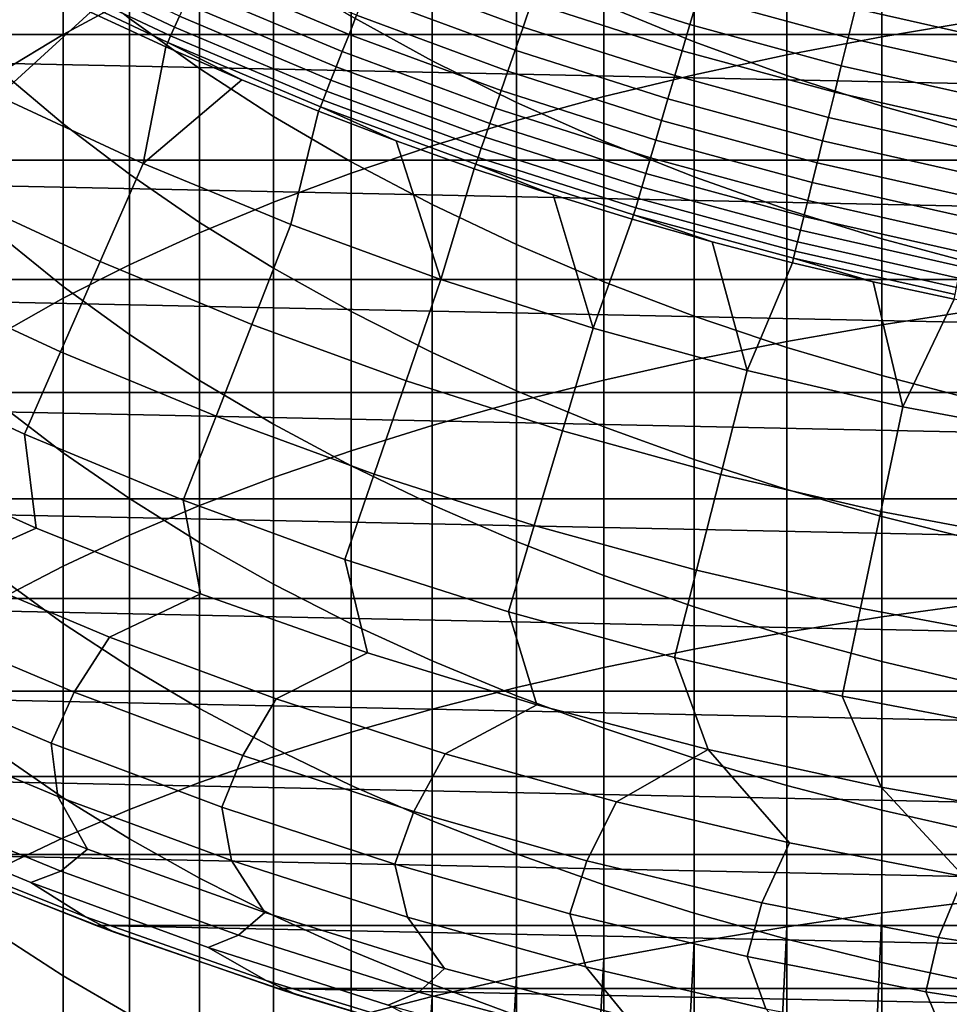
# Model space of a CAD drawing. Header units: metres. Extents: x -29 to 117, y -464 to 29.
# Tile 52 of 256: x -10.55 to -4.7, y -27.58 to -21.38. Entities that reach past the tile are written whole.
import ezdxf

# ---------------------------------------------------------------- set-up
doc = ezdxf.new("R2010")
doc.units = ezdxf.units.M
doc.layers.add('solid_24_501_056_XXX', color=7, linetype='CONTINUOUS')

msp = doc.modelspace()

# ---------------------------------------------------------------- linework, layer by layer
at = {"layer": 'solid_24_501_056_XXX'}
for points in [[(-17.164658, -13.761341, 147.257355), (-17.164658, -13.761341, 129.791641), (-3.335342, -21.745701, 129.791641), (-3.335342, -21.745701, 147.257355)], [(-17.159746, -13.764176, 129.621338), (-3.335342, -21.745701, 129.791641), (-17.164658, -13.761341, 129.791641)], [(-17.161751, -13.76302, 147.34346), (-17.164658, -13.761341, 147.257355), (-3.335342, -21.745701, 147.257355), (-3.338247, -21.744022, 147.34343)], [(-3.353562, -21.735182, 147.471283), (-17.15279, -13.768193, 147.429932), (-17.161751, -13.76302, 147.34346), (-3.347201, -21.738853, 147.429871)], [(-3.338247, -21.744022, 147.34343), (-3.347201, -21.738853, 147.429871), (-17.161751, -13.76302, 147.34346)], [(-17.144802, -13.772804, 129.450684), (-3.340253, -21.742865, 129.621338), (-3.335342, -21.745701, 129.791641), (-17.159746, -13.764176, 129.621338)], [(-3.362109, -21.730246, 147.516571), (-17.146439, -13.77186, 147.471283), (-17.15279, -13.768193, 147.429932), (-3.353562, -21.735182, 147.471283)], [(-3.383557, -21.717863, 147.60437), (-17.137867, -13.776809, 147.516678), (-17.146439, -13.77186, 147.471283), (-3.362109, -21.730246, 147.516571)], [(-17.139305, -13.775978, 129.406357), (-3.355197, -21.734238, 129.450684), (-3.340253, -21.742865, 129.621338), (-17.144802, -13.772804, 129.450684)], [(-17.11982, -13.787229, 129.279663), (-3.360694, -21.731064, 129.406357), (-3.355197, -21.734238, 129.450684), (-17.139305, -13.775978, 129.406357)], [(-3.408528, -21.703447, 147.684433), (-17.1164, -13.789203, 147.604523), (-17.137867, -13.776809, 147.516678), (-3.383557, -21.717863, 147.60437)], [(-17.084394, -13.807681, 129.10791), (-3.380181, -21.719812, 129.279663), (-3.360694, -21.731064, 129.406357), (-17.11982, -13.787229, 129.279663)], [(-3.41168, -21.701626, 147.69342), (-17.091473, -13.803595, 147.684433), (-17.1164, -13.789203, 147.604523), (-3.408528, -21.703447, 147.684433)], [(-3.447366, -21.681023, 147.784149), (-17.088253, -13.805453, 147.693619), (-17.091473, -13.803595, 147.684433), (-3.41168, -21.701626, 147.69342)], [(-3.491007, -21.655827, 147.876602), (-17.052536, -13.826076, 147.784378), (-17.088253, -13.805453, 147.693619), (-3.447366, -21.681023, 147.784149)], [(-17.062336, -13.820416, 129.020355), (-3.415605, -21.69936, 129.10791), (-3.380181, -21.719812, 129.279663), (-17.084394, -13.807681, 129.10791)], [(-17.038164, -13.834373, 128.935287), (-3.437664, -21.686625, 129.020355), (-3.415605, -21.69936, 129.10791), (-17.062336, -13.820416, 129.020355)], [(-3.500813, -21.650166, 147.895264), (-17.00886, -13.851291, 147.876862), (-17.052536, -13.826076, 147.784378), (-3.491007, -21.655827, 147.876602)], [(-16.980753, -13.867519, 128.761612), (-3.461836, -21.672668, 128.935287), (-3.437664, -21.686625, 129.020355), (-17.038164, -13.834373, 128.935287)], [(-3.543586, -21.625471, 147.971069), (-16.999186, -13.856876, 147.895264), (-17.00886, -13.851291, 147.876862), (-3.500813, -21.650166, 147.895264)], [(-3.605883, -21.589504, 148.067352), (-16.956259, -13.88166, 147.971329), (-16.999186, -13.856876, 147.895264), (-3.543586, -21.625471, 147.971069)], [(-16.932249, -13.895523, 128.636612), (-3.519247, -21.639523, 128.761612), (-3.461836, -21.672668, 128.935287), (-16.980753, -13.867519, 128.761612)], [(-3.631131, -21.574926, 148.102859), (-16.893955, -13.917631, 148.067581), (-16.956259, -13.88166, 147.971329), (-3.605883, -21.589504, 148.067352)], [(-16.911251, -13.907645, 128.5867), (-3.567751, -21.611519, 128.636612), (-3.519247, -21.639523, 128.761612), (-16.932249, -13.895523, 128.636612)], [(-16.829237, -13.954996, 128.410522), (-3.588748, -21.599396, 128.5867), (-3.567751, -21.611519, 128.636612), (-16.911251, -13.907645, 128.5867)], [(-3.678541, -21.547554, 148.165436), (-16.868868, -13.932116, 148.102859), (-16.893955, -13.917631, 148.067581), (-3.631131, -21.574926, 148.102859)], [(-3.678541, -21.547554, 148.165436), (-16.82131, -13.959574, 148.165619), (-16.868868, -13.932116, 148.102859)], [(-16.746887, -14.002541, 128.256302), (-3.670763, -21.552046, 128.410522), (-3.588748, -21.599396, 128.5867), (-16.829237, -13.954996, 128.410522)], [(-3.762603, -21.499022, 148.264679), (-16.737267, -14.008096, 148.264816), (-16.82131, -13.959574, 148.165619)], [(-3.678541, -21.547554, 148.165436), (-3.762603, -21.499022, 148.264679), (-16.82131, -13.959574, 148.165619)], [(-16.733585, -14.010221, 128.232971), (-3.753112, -21.504501, 128.256302), (-3.670763, -21.552046, 128.410522), (-16.746887, -14.002541, 128.256302)], [(-3.80098, -21.476864, 148.30632), (-16.69902, -14.030177, 148.30632), (-16.737267, -14.008096, 148.264816)], [(-3.762603, -21.499022, 148.264679), (-3.80098, -21.476864, 148.30632), (-16.737267, -14.008096, 148.264816)], [(-16.623266, -14.073914, 128.054153), (-3.766415, -21.49682, 128.232971), (-3.753112, -21.504501, 128.256302), (-16.733585, -14.010221, 128.232971)], [(-3.858362, -21.443735, 148.364944), (-16.641527, -14.063371, 148.365051), (-16.69902, -14.030177, 148.30632)], [(-3.80098, -21.476864, 148.30632), (-3.858362, -21.443735, 148.364944), (-16.69902, -14.030177, 148.30632)], [(-3.858362, -21.443735, 148.364944), (-3.966532, -21.381283, 148.465179), (-16.641527, -14.063371, 148.365051)], [(-16.502417, -14.143686, 127.880692), (-3.876734, -21.433128, 128.054153), (-3.766415, -21.49682, 128.232971), (-16.623266, -14.073914, 128.054153)], [(-16.497526, -14.14651, 127.874092), (-3.997584, -21.363356, 127.880692), (-3.876734, -21.433128, 128.054153), (-16.502417, -14.143686, 127.880692)], [(-10.280085, -21.477421, 230.446518), (-9.863855, -21.250685, 230.90387), (-9.863855, -19.602797, 230.050949), (-10.280085, -19.845266, 229.601746)], [(-5.126626, -21.491119, 234.867432), (-4.514968, -21.390255, 235.089966), (-4.514968, -19.597033, 234.23938), (-5.126626, -19.705557, 234.020477)], [(-5.725124, -21.604643, 234.616974), (-5.126626, -21.491119, 234.867432), (-5.126626, -19.705557, 234.020477), (-5.725124, -19.827703, 233.774109)], [(-6.308926, -21.730536, 234.339218), (-5.725124, -21.604643, 234.616974), (-5.725124, -19.827703, 233.774109), (-6.308926, -19.963158, 233.500885)], [(-10.669925, -21.713232, 229.970871), (-10.280085, -21.477421, 230.446518), (-10.280085, -19.845266, 229.601746), (-10.669925, -20.097439, 229.134567)], [(-6.876532, -21.868473, 234.034882), (-6.308926, -21.730536, 234.339218), (-6.308926, -19.963158, 233.500885), (-6.876532, -20.11157, 233.201523)], [(-7.426487, -22.018101, 233.704758), (-6.876532, -21.868473, 234.034882), (-6.876532, -20.11157, 233.201523), (-7.426487, -20.272564, 232.876785)], [(-7.957378, -22.179037, 233.349686), (-7.426487, -22.018101, 233.704758), (-7.426487, -20.272564, 232.876785), (-7.957378, -20.445723, 232.527527)], [(-9.422306, -21.692198, 210.493179), (-9.863855, -21.376158, 210.865982), (-9.863855, -20.423477, 210.02948), (-9.422306, -20.752262, 209.667892)], [(-8.467842, -22.350866, 232.970581), (-7.957378, -22.179037, 233.349686), (-7.957378, -20.445723, 232.527527), (-8.467842, -20.630604, 232.154602)], [(-7.957378, -21.642639, 208.688644), (-8.467842, -21.362627, 208.996597), (-8.467842, -20.474819, 208.160767), (-7.957378, -20.765348, 207.862701)], [(-6.308926, -21.523676, 207.084732), (-6.876532, -21.290451, 207.32399), (-6.876532, -20.460724, 206.486664), (-6.308926, -20.70211, 206.25563)], [(-8.95657, -22.533148, 232.56842), (-8.467842, -22.350866, 232.970581), (-8.467842, -20.630604, 232.154602), (-8.95657, -20.826731, 231.759003)], [(-20.220102, -20.648422, -99.5), (20.220102, -20.648422, -99.5), (19.337824, -21.476927, -99.5)], [(-20.220102, -20.648422, -99.5), (19.337824, -21.476927, -99.5), (-19.337824, -21.476927, -99.5)], [(-10.280085, -22.040903, 212.069504), (-10.669925, -21.711855, 212.486115), (-10.669925, -20.702757, 211.660294), (-10.280085, -21.046062, 211.255341)], [(-5.725124, -21.736534, 206.866348), (-6.308926, -21.523676, 207.084732), (-6.308926, -20.70211, 206.25563), (-5.725124, -20.922419, 206.044769)], [(-8.95657, -21.99337, 210.137924), (-9.422306, -21.692198, 210.493179), (-9.422306, -20.752262, 209.667892), (-8.95657, -21.06558, 209.323288)], [(-7.426487, -21.9049, 208.400208), (-7.957378, -21.642639, 208.688644), (-7.957378, -20.765348, 207.862701), (-7.426487, -21.03746, 207.583542)], [(-9.422306, -22.725416, 232.144226), (-8.95657, -22.533148, 232.56842), (-8.95657, -20.826731, 231.759003), (-9.422306, -21.033602, 231.341736)], [(-10.518339, -20.986595, 121.610687), (-9.579737, -21.431314, 121.610687), (-9.549097, -21.362768, 121.812614), (-10.484697, -20.919472, 121.812614)], [(-8.325871, -21.083244, 122.866074), (-7.38514, -21.430889, 122.866074), (-7.332004, -21.276693, 123.006828), (-8.265966, -20.931549, 123.006828)], [(-7.275713, -21.113344, 123.135521), (-6.334678, -21.414509, 123.135521), (-6.283175, -21.2404, 123.25148), (-7.216559, -20.941685, 123.25148)], [(-5.126626, -21.92848, 206.669434), (-5.725124, -21.736534, 206.866348), (-5.725124, -20.922419, 206.044769), (-5.126626, -21.121082, 205.85463)], [(-10.545401, -21.04059, 121.403885), (-9.604383, -21.486454, 121.403885), (-9.579737, -21.431314, 121.610687), (-10.518339, -20.986595, 121.610687)], [(-9.42295, -21.080559, 122.378937), (-8.481263, -21.476734, 122.378937), (-8.433798, -21.356541, 122.551315), (-9.370214, -20.962584, 122.551315)], [(-10.565743, -21.081177, 121.193291), (-9.62291, -21.527903, 121.193291), (-9.604383, -21.486454, 121.403885), (-10.545401, -21.04059, 121.403885)], [(-9.863855, -22.35729, 211.6689), (-10.280085, -22.040903, 212.069504), (-10.280085, -21.046062, 211.255341), (-9.863855, -21.376158, 210.865982)], [(-9.863855, -22.927174, 231.699081), (-9.422306, -22.725416, 232.144226), (-9.422306, -21.033602, 231.341736), (-9.863855, -21.250685, 230.90387)], [(-8.467842, -22.278902, 209.801132), (-8.95657, -21.99337, 210.137924), (-8.95657, -21.06558, 209.323288), (-8.467842, -21.362627, 208.996597)], [(-6.876532, -22.148733, 208.132034), (-7.426487, -21.9049, 208.400208), (-7.426487, -21.03746, 207.583542), (-6.876532, -21.290451, 207.32399)], [(-6.283175, -21.2404, 123.25148), (-5.337491, -21.497538, 123.25148), (-5.291847, -21.3137, 123.354111), (-6.229444, -21.058762, 123.354111)], [(-10.689567, -21.865858, 113.790924), (-10.10971, -21.336998, 120.980194), (-10.579254, -21.108128, 120.980194)], [(-9.62291, -21.527903, 121.193291), (-10.565743, -21.081177, 121.193291), (-10.10971, -21.336998, 120.980194), (-9.635217, -21.555424, 120.980194)], [(-9.470501, -21.186937, 122.197731), (-8.524062, -21.585112, 122.197731), (-8.481263, -21.476734, 122.378937), (-9.42295, -21.080559, 122.378937)], [(-8.381912, -21.225151, 122.713974), (-7.434848, -21.575138, 122.713974), (-7.38514, -21.430889, 122.866074), (-8.325871, -21.083244, 122.866074)], [(-7.332004, -21.276693, 123.006828), (-6.383688, -21.580187, 123.006828), (-6.334678, -21.414509, 123.135521), (-7.275713, -21.113344, 123.135521)], [(-5.291847, -21.3137, 123.354111), (-4.343892, -21.526913, 123.354111), (-4.305064, -21.334496, 123.442886), (-5.244546, -21.123186, 123.442886)], [(-4.514968, -22.099022, 206.494476), (-5.126626, -21.92848, 206.669434), (-5.126626, -21.121082, 205.85463), (-4.514968, -21.29759, 205.685699)], [(-9.512622, -21.28117, 122.008636), (-8.561974, -21.681114, 122.008636), (-8.524062, -21.585112, 122.197731), (-9.470501, -21.186937, 122.197731)], [(-10.280085, -23.137907, 231.234146), (-9.863855, -22.927174, 231.699081), (-9.863855, -21.250685, 230.90387), (-10.280085, -21.477421, 230.446518)], [(-8.433798, -21.356541, 122.551315), (-7.480872, -21.708693, 122.551315), (-7.434848, -21.575138, 122.713974), (-8.381912, -21.225151, 122.713974)], [(-6.334678, -21.414509, 123.135521), (-5.381243, -21.673752, 123.135521), (-5.337491, -21.497538, 123.25148), (-6.283175, -21.2404, 123.25148)], [(-9.549097, -21.362768, 121.812614), (-8.594804, -21.764248, 121.812614), (-8.561974, -21.681114, 122.008636), (-9.512622, -21.28117, 122.008636)], [(-7.38514, -21.430889, 122.866074), (-6.429952, -21.736584, 122.866074), (-6.383688, -21.580187, 123.006828), (-7.332004, -21.276693, 123.006828)], [(-6.308926, -22.373516, 207.884811), (-6.876532, -22.148733, 208.132034), (-6.876532, -21.290451, 207.32399), (-6.308926, -21.523676, 207.084732)], [(-5.337491, -21.497538, 123.25148), (-4.381359, -21.712591, 123.25148), (-4.343892, -21.526913, 123.354111), (-5.291847, -21.3137, 123.354111)], [(-10.689567, -21.865858, 113.790924), (-9.776829, -22.288925, 113.790924), (-9.635217, -21.555424, 120.980194), (-10.10971, -21.336998, 120.980194)], [(-9.422306, -22.660204, 211.28537), (-9.863855, -22.35729, 211.6689), (-9.863855, -21.376158, 210.865982), (-9.422306, -21.692198, 210.493179)], [(-9.579737, -21.431314, 121.610687), (-8.622381, -21.834082, 121.610687), (-8.594804, -21.764248, 121.812614), (-9.549097, -21.362768, 121.812614)], [(-8.481263, -21.476734, 122.378937), (-7.522974, -21.830868, 122.378937), (-7.480872, -21.708693, 122.551315), (-8.433798, -21.356541, 122.551315)], [(-7.957378, -22.548061, 209.483643), (-8.467842, -22.278902, 209.801132), (-8.467842, -21.362627, 208.996597), (-7.957378, -21.642639, 208.688644)], [(-9.604383, -21.486454, 121.403885), (-8.644566, -21.890257, 121.403885), (-8.622381, -21.834082, 121.610687), (-9.579737, -21.431314, 121.610687)], [(-7.434848, -21.575138, 122.713974), (-6.473231, -21.882889, 122.713974), (-6.429952, -21.736584, 122.866074), (-7.38514, -21.430889, 122.866074)], [(-6.383688, -21.580187, 123.006828), (-5.422876, -21.841436, 123.006828), (-5.381243, -21.673752, 123.135521), (-6.334678, -21.414509, 123.135521)], [(-5.126626, -23.304995, 235.651917), (-4.514968, -23.211914, 235.877823), (-4.514968, -21.390255, 235.089966), (-5.126626, -21.491119, 234.867432)], [(-19.337824, -21.476927, -99.5), (19.337824, -21.476927, -99.5), (18.42173, -22.267677, -99.5)], [(-19.337824, -21.476927, -99.5), (18.42173, -22.267677, -99.5), (-18.42173, -22.267677, -99.5)], [(-10.669925, -23.357071, 230.75061), (-10.280085, -23.137907, 231.234146), (-10.280085, -21.477421, 230.446518), (-10.669925, -21.713232, 229.970871)], [(-9.62291, -21.527903, 121.193291), (-8.661241, -21.932486, 121.193291), (-8.644566, -21.890257, 121.403885), (-9.604383, -21.486454, 121.403885)], [(-8.524062, -21.585112, 122.197731), (-7.560937, -21.941032, 122.197731), (-7.522974, -21.830868, 122.378937), (-8.481263, -21.476734, 122.378937)], [(-5.725124, -23.40976, 235.397675), (-5.126626, -23.304995, 235.651917), (-5.126626, -21.491119, 234.867432), (-5.725124, -21.604643, 234.616974)], [(-5.381243, -21.673752, 123.135521), (-4.417273, -21.89057, 123.135521), (-4.381359, -21.712591, 123.25148), (-5.337491, -21.497538, 123.25148)], [(-9.776829, -22.288925, 113.790924), (-9.156007, -21.7633, 120.980194), (-9.635217, -21.555424, 120.980194)], [(-9.62291, -21.527903, 121.193291), (-9.635217, -21.555424, 120.980194), (-9.156007, -21.7633, 120.980194)], [(-8.661241, -21.932486, 121.193291), (-9.62291, -21.527903, 121.193291), (-9.156007, -21.7633, 120.980194), (-8.672317, -21.960524, 120.980194)], [(-7.480872, -21.708693, 122.551315), (-6.513302, -22.018349, 122.551315), (-6.473231, -21.882889, 122.713974), (-7.434848, -21.575138, 122.713974)], [(-5.725124, -22.578669, 207.659195), (-6.308926, -22.373516, 207.884811), (-6.308926, -21.523676, 207.084732), (-5.725124, -21.736534, 206.866348)], [(-8.561974, -21.681114, 122.008636), (-7.594565, -22.038618, 122.008636), (-7.560937, -21.941032, 122.197731), (-8.524062, -21.585112, 122.197731)], [(-6.429952, -21.736584, 122.866074), (-5.462177, -21.999725, 122.866074), (-5.422876, -21.841436, 123.006828), (-6.383688, -21.580187, 123.006828)], [(-6.308926, -23.525938, 235.115707), (-5.725124, -23.40976, 235.397675), (-5.725124, -21.604643, 234.616974), (-6.308926, -21.730536, 234.339218)], [(-8.95657, -22.948868, 210.919876), (-9.422306, -22.660204, 211.28537), (-9.422306, -21.692198, 210.493179), (-8.95657, -21.99337, 210.137924)], [(-8.594804, -21.764248, 121.812614), (-7.623686, -22.123123, 121.812614), (-7.594565, -22.038618, 122.008636), (-8.561974, -21.681114, 122.008636)], [(-7.426487, -22.800154, 209.186279), (-7.957378, -22.548061, 209.483643), (-7.957378, -21.642639, 208.688644), (-7.426487, -21.9049, 208.400208)], [(-5.422876, -21.841436, 123.006828), (-4.451448, -22.059931, 123.006828), (-4.417273, -21.89057, 123.135521), (-5.381243, -21.673752, 123.135521)], [(-10.280085, -23.063395, 212.848633), (-10.669925, -22.749001, 213.276428), (-10.669925, -21.711855, 212.486115), (-10.280085, -22.040903, 212.069504)], [(-7.522974, -21.830868, 122.378937), (-6.549958, -22.142267, 122.378937), (-6.513302, -22.018349, 122.551315), (-7.480872, -21.708693, 122.551315)], [(-6.876532, -23.653233, 234.806778), (-6.308926, -23.525938, 235.115707), (-6.308926, -21.730536, 234.339218), (-6.876532, -21.868473, 234.034882)], [(-6.473231, -21.882889, 122.713974), (-5.498942, -22.147802, 122.713974), (-5.462177, -21.999725, 122.866074), (-6.429952, -21.736584, 122.866074)], [(-5.126626, -22.763666, 207.455719), (-5.725124, -22.578669, 207.659195), (-5.725124, -21.736534, 206.866348), (-5.126626, -21.92848, 206.669434)], [(-9.776829, -22.288925, 113.790924), (-8.847388, -22.673912, 113.790924), (-8.672317, -21.960524, 120.980194), (-9.156007, -21.7633, 120.980194)], [(-8.622381, -21.834082, 121.610687), (-7.648148, -22.194109, 121.610687), (-7.623686, -22.123123, 121.812614), (-8.594804, -21.764248, 121.812614)], [(-10.985986, -22.472193, 106.589211), (-10.047938, -22.906992, 106.589211), (-9.776829, -22.288925, 113.790924), (-10.689567, -21.865858, 113.790924)], [(-8.644566, -21.890257, 121.403885), (-7.667825, -22.251209, 121.403885), (-7.648148, -22.194109, 121.610687), (-8.622381, -21.834082, 121.610687)], [(-7.560937, -21.941032, 122.197731), (-6.583011, -22.254004, 122.197731), (-6.549958, -22.142267, 122.378937), (-7.522974, -21.830868, 122.378937)], [(-7.426487, -23.791315, 234.471664), (-6.876532, -23.653233, 234.806778), (-6.876532, -21.868473, 234.034882), (-7.426487, -22.018101, 233.704758)], [(-6.513302, -22.018349, 122.551315), (-5.532981, -22.284904, 122.551315), (-5.498942, -22.147802, 122.713974), (-6.473231, -21.882889, 122.713974)], [(-5.462177, -21.999725, 122.866074), (-4.483709, -22.219803, 122.866074), (-4.451448, -22.059931, 123.006828), (-5.422876, -21.841436, 123.006828)], [(-8.661241, -21.932486, 121.193291), (-8.672317, -21.960524, 120.980194), (-8.184381, -22.146999, 120.980194)], [(-8.661241, -21.932486, 121.193291), (-7.682616, -22.294134, 121.193291), (-7.667825, -22.251209, 121.403885), (-8.644566, -21.890257, 121.403885)], [(-7.682616, -22.294134, 121.193291), (-8.661241, -21.932486, 121.193291), (-8.184381, -22.146999, 120.980194), (-7.692441, -22.322636, 120.980194)], [(-7.594565, -22.038618, 122.008636), (-6.61229, -22.352982, 122.008636), (-6.583011, -22.254004, 122.197731), (-7.560937, -21.941032, 122.197731)], [(-6.876532, -23.034536, 208.909805), (-7.426487, -22.800154, 209.186279), (-7.426487, -21.9049, 208.400208), (-6.876532, -22.148733, 208.132034)], [(-4.514968, -22.928034, 207.274948), (-5.126626, -22.763666, 207.455719), (-5.126626, -21.92848, 206.669434), (-4.514968, -22.099022, 206.494476)], [(-8.467842, -23.222542, 210.57338), (-8.95657, -22.948868, 210.919876), (-8.95657, -21.99337, 210.137924), (-8.467842, -22.278902, 209.801132)], [(-7.902831, -23.020161, 113.790924), (-8.184381, -22.146999, 120.980194), (-8.672317, -21.960524, 120.980194), (-8.847388, -22.673912, 113.790924)], [(-5.498942, -22.147802, 122.713974), (-4.513888, -22.369362, 122.713974), (-4.483709, -22.219803, 122.866074), (-5.462177, -21.999725, 122.866074)], [(-9.863855, -23.36569, 212.437317), (-10.280085, -23.063395, 212.848633), (-10.280085, -22.040903, 212.069504), (-9.863855, -22.35729, 211.6689)], [(-7.957378, -23.939835, 234.111221), (-7.426487, -23.791315, 234.471664), (-7.426487, -22.018101, 233.704758), (-7.957378, -22.179037, 233.349686)], [(-7.623686, -22.123123, 121.812614), (-6.637644, -22.43869, 121.812614), (-6.61229, -22.352982, 122.008636), (-7.594565, -22.038618, 122.008636)], [(-6.549958, -22.142267, 122.378937), (-5.564121, -22.410322, 122.378937), (-5.532981, -22.284904, 122.551315), (-6.513302, -22.018349, 122.551315)], [(-7.648148, -22.194109, 121.610687), (-6.658942, -22.510689, 121.610687), (-6.637644, -22.43869, 121.812614), (-7.623686, -22.123123, 121.812614)], [(-8.467842, -24.098406, 233.726379), (-7.957378, -23.939835, 234.111221), (-7.957378, -22.179037, 233.349686), (-8.467842, -22.350866, 232.970581)], [(-7.902831, -23.020161, 113.790924), (-7.692441, -22.322636, 120.980194), (-8.184381, -22.146999, 120.980194)], [(-7.667825, -22.251209, 121.403885), (-6.676075, -22.568605, 121.403885), (-6.658942, -22.510689, 121.610687), (-7.648148, -22.194109, 121.610687)], [(-6.308926, -23.250605, 208.654938), (-6.876532, -23.034536, 208.909805), (-6.876532, -22.148733, 208.132034), (-6.308926, -22.373516, 207.884811)], [(-6.583011, -22.254004, 122.197731), (-5.592199, -22.523411, 122.197731), (-5.564121, -22.410322, 122.378937), (-6.549958, -22.142267, 122.378937)], [(-5.532981, -22.284904, 122.551315), (-4.54183, -22.507833, 122.551315), (-4.513888, -22.369362, 122.713974), (-5.498942, -22.147802, 122.713974)], [(-7.682616, -22.294134, 121.193291), (-6.688953, -22.612141, 121.193291), (-6.676075, -22.568605, 121.403885), (-7.667825, -22.251209, 121.403885)], [(-6.61229, -22.352982, 122.008636), (-5.617071, -22.623587, 122.008636), (-5.592199, -22.523411, 122.197731), (-6.583011, -22.254004, 122.197731)], [(-18.42173, -22.267677, -99.5), (18.42173, -22.267677, -99.5), (17.472929, -23.019703, -99.5)], [(-18.42173, -22.267677, -99.5), (17.472929, -23.019703, -99.5), (-17.472929, -23.019703, -99.5)], [(-10.047938, -22.906992, 106.589211), (-9.092724, -23.302654, 106.589211), (-8.847388, -22.673912, 113.790924), (-9.776829, -22.288925, 113.790924)], [(-7.957378, -23.48052, 210.246735), (-8.467842, -23.222542, 210.57338), (-8.467842, -22.278902, 209.801132), (-7.957378, -22.548061, 209.483643)], [(-7.682616, -22.294134, 121.193291), (-7.692441, -22.322636, 120.980194), (-7.196735, -22.487345, 120.980194)], [(-6.688953, -22.612141, 121.193291), (-7.682616, -22.294134, 121.193291), (-7.196735, -22.487345, 120.980194), (-6.697506, -22.641048, 120.980194)], [(-5.564121, -22.410322, 122.378937), (-4.567391, -22.634506, 122.378937), (-4.54183, -22.507833, 122.551315), (-5.532981, -22.284904, 122.551315)], [(-9.422306, -23.655115, 212.043503), (-9.863855, -23.36569, 212.437317), (-9.863855, -22.35729, 211.6689), (-9.422306, -22.660204, 211.28537)], [(-8.95657, -24.266624, 233.31813), (-8.467842, -24.098406, 233.726379), (-8.467842, -22.350866, 232.970581), (-8.95657, -22.533148, 232.56842)], [(-6.944773, -23.32708, 113.790924), (-7.196735, -22.487345, 120.980194), (-7.692441, -22.322636, 120.980194), (-7.902831, -23.020161, 113.790924)], [(-6.637644, -22.43869, 121.812614), (-5.638609, -22.710333, 121.812614), (-5.617071, -22.623587, 122.008636), (-6.61229, -22.352982, 122.008636)], [(-5.725124, -23.447805, 208.422318), (-6.308926, -23.250605, 208.654938), (-6.308926, -22.373516, 207.884811), (-5.725124, -22.578669, 207.659195)], [(-6.658942, -22.510689, 121.610687), (-5.656701, -22.783203, 121.610687), (-5.638609, -22.710333, 121.812614), (-6.637644, -22.43869, 121.812614)], [(-5.592199, -22.523411, 122.197731), (-4.59044, -22.748726, 122.197731), (-4.567391, -22.634506, 122.378937), (-5.564121, -22.410322, 122.378937)], [(-11.258727, -23.030094, 99.382652), (-10.297392, -23.475689, 99.382652), (-10.047938, -22.906992, 106.589211), (-10.985986, -22.472193, 106.589211)], [(-6.944773, -23.32708, 113.790924), (-6.697506, -22.641048, 120.980194), (-7.196735, -22.487345, 120.980194)], [(-9.422306, -24.444056, 232.887512), (-8.95657, -24.266624, 233.31813), (-8.95657, -22.533148, 232.56842), (-9.422306, -22.725416, 232.144226)], [(-7.426487, -23.722145, 209.940811), (-7.957378, -23.48052, 210.246735), (-7.957378, -22.548061, 209.483643), (-7.426487, -22.800154, 209.186279)], [(-6.676075, -22.568605, 121.403885), (-5.671255, -22.84182, 121.403885), (-5.656701, -22.783203, 121.610687), (-6.658942, -22.510689, 121.610687)], [(-5.617071, -22.623587, 122.008636), (-4.610857, -22.849905, 122.008636), (-4.59044, -22.748726, 122.197731), (-5.592199, -22.523411, 122.197731)], [(-6.688953, -22.612141, 121.193291), (-6.697506, -22.641048, 120.980194), (-6.195, -22.78367, 120.980194)], [(-6.688953, -22.612141, 121.193291), (-5.682195, -22.885883, 121.193291), (-5.671255, -22.84182, 121.403885), (-6.676075, -22.568605, 121.403885)], [(-5.682195, -22.885883, 121.193291), (-6.688953, -22.612141, 121.193291), (-6.195, -22.78367, 120.980194), (-5.689461, -22.915142, 120.980194)], [(-5.126626, -23.625631, 208.21257), (-5.725124, -23.447805, 208.422318), (-5.725124, -22.578669, 207.659195), (-5.126626, -22.763666, 207.455719)], [(-5.638609, -22.710333, 121.812614), (-4.628536, -22.937519, 121.812614), (-4.610857, -22.849905, 122.008636), (-5.617071, -22.623587, 122.008636)], [(-8.95657, -23.930923, 211.668213), (-9.422306, -23.655115, 212.043503), (-9.422306, -22.660204, 211.28537), (-8.95657, -22.948868, 210.919876)], [(-9.092724, -23.302654, 106.589211), (-8.121975, -23.658504, 106.589211), (-7.902831, -23.020161, 113.790924), (-8.847388, -22.673912, 113.790924)], [(-6.944773, -23.32708, 113.790924), (-5.974849, -23.594147, 113.790924), (-6.195, -22.78367, 120.980194), (-6.697506, -22.641048, 120.980194)], [(-10.280085, -24.112305, 213.591827), (-10.669925, -23.812944, 214.030273), (-10.669925, -22.749001, 213.276428), (-10.280085, -23.063395, 212.848633)], [(-9.863855, -24.630247, 232.435654), (-9.422306, -24.444056, 232.887512), (-9.422306, -22.725416, 232.144226), (-9.863855, -22.927174, 231.699081)], [(-5.656701, -22.783203, 121.610687), (-4.643387, -23.011118, 121.610687), (-4.628536, -22.937519, 121.812614), (-5.638609, -22.710333, 121.812614)], [(-6.876532, -23.946793, 209.656372), (-7.426487, -23.722145, 209.940811), (-7.426487, -22.800154, 209.186279), (-6.876532, -23.034536, 208.909805)], [(-5.974849, -23.594147, 113.790924), (-5.689461, -22.915142, 120.980194), (-6.195, -22.78367, 120.980194)], [(-5.671255, -22.84182, 121.403885), (-4.655334, -23.070322, 121.403885), (-4.643387, -23.011118, 121.610687), (-5.656701, -22.783203, 121.610687)], [(-4.514968, -23.783627, 208.026199), (-5.126626, -23.625631, 208.21257), (-5.126626, -22.763666, 207.455719), (-4.514968, -22.928034, 207.274948)], [(-5.682195, -22.885883, 121.193291), (-4.664314, -23.114826, 121.193291), (-4.655334, -23.070322, 121.403885), (-5.671255, -22.84182, 121.403885)], [(-10.297392, -23.475689, 99.382652), (-9.318463, -23.881174, 99.382652), (-9.092724, -23.302654, 106.589211), (-10.047938, -22.906992, 106.589211)], [(-10.280085, -24.82472, 231.963684), (-9.863855, -24.630247, 232.435654), (-9.863855, -22.927174, 231.699081), (-10.280085, -23.137907, 231.234146)], [(-5.974849, -23.594147, 113.790924), (-4.994718, -23.820902, 113.790924), (-5.181138, -23.035397, 120.980194), (-5.689461, -22.915142, 120.980194)], [(-5.682195, -22.885883, 121.193291), (-5.689461, -22.915142, 120.980194), (-5.181138, -23.035397, 120.980194)], [(-4.664314, -23.114826, 121.193291), (-5.682195, -22.885883, 121.193291), (-5.181138, -23.035397, 120.980194), (-4.670279, -23.144377, 120.980194)], [(-8.467842, -24.192408, 211.312408), (-8.95657, -23.930923, 211.668213), (-8.95657, -22.948868, 210.919876), (-8.467842, -23.222542, 210.57338)], [(-17.472929, -23.019703, -99.5), (17.472929, -23.019703, -99.5), (16.493397, -23.731352, -99.5)], [(-17.472929, -23.019703, -99.5), (16.493397, -23.731352, -99.5), (-16.493397, -23.731352, -99.5)], [(-11.507777, -23.539534, 92.171654), (-10.525176, -23.994984, 92.171654), (-10.297392, -23.475689, 99.382652), (-11.258727, -23.030094, 99.382652)], [(-9.863855, -24.400146, 213.170258), (-10.280085, -24.112305, 213.591827), (-10.280085, -23.063395, 212.848633), (-9.863855, -23.36569, 212.437317)], [(-8.121975, -23.658504, 106.589211), (-7.13735, -23.973934, 106.589211), (-6.944773, -23.32708, 113.790924), (-7.902831, -23.020161, 113.790924)], [(-6.308926, -24.153887, 209.39415), (-6.876532, -23.946793, 209.656372), (-6.876532, -23.034536, 208.909805), (-6.308926, -23.250605, 208.654938)], [(-4.994718, -23.820902, 113.790924), (-4.670279, -23.144377, 120.980194), (-5.181138, -23.035397, 120.980194)], [(-10.669925, -25.026976, 231.472824), (-10.280085, -24.82472, 231.963684), (-10.280085, -23.137907, 231.234146), (-10.669925, -23.357071, 230.75061)], [(-4.994718, -23.820902, 113.790924), (-4.006053, -24.00696, 113.790924), (-4.157134, -23.242029, 120.980194), (-4.670279, -23.144377, 120.980194)], [(-7.957378, -24.438898, 210.97702), (-8.467842, -24.192408, 211.312408), (-8.467842, -23.222542, 210.57338), (-7.957378, -23.48052, 210.246735)], [(-5.126626, -25.144999, 236.373001), (-4.514968, -25.059811, 236.60199), (-4.514968, -23.211914, 235.877823), (-5.126626, -23.304995, 235.651917)], [(-9.318463, -23.881174, 99.382652), (-8.323614, -24.245859, 99.382652), (-8.121975, -23.658504, 106.589211), (-9.092724, -23.302654, 106.589211)], [(-5.725124, -24.342897, 209.154846), (-6.308926, -24.153887, 209.39415), (-6.308926, -23.250605, 208.654938), (-5.725124, -23.447805, 208.422318)], [(-5.725124, -25.240877, 236.115265), (-5.126626, -25.144999, 236.373001), (-5.126626, -23.304995, 235.651917), (-5.725124, -23.40976, 235.397675)], [(-9.422306, -24.675732, 212.766647), (-9.863855, -24.400146, 213.170258), (-9.863855, -23.36569, 212.437317), (-9.422306, -23.655115, 212.043503)], [(-7.13735, -23.973934, 106.589211), (-6.140531, -24.248405, 106.589211), (-5.974849, -23.594147, 113.790924), (-6.944773, -23.32708, 113.790924)], [(-6.308926, -25.347202, 235.829453), (-5.725124, -25.240877, 236.115265), (-5.725124, -23.40976, 235.397675), (-6.308926, -23.525938, 235.115707)], [(-10.525176, -23.994984, 92.171654), (-9.524592, -24.409439, 92.171654), (-9.318463, -23.881174, 99.382652), (-10.297392, -23.475689, 99.382652)], [(-7.426487, -24.669762, 210.662888), (-7.957378, -24.438898, 210.97702), (-7.957378, -23.48052, 210.246735), (-7.426487, -23.722145, 209.940811)], [(-5.126626, -24.513338, 208.939041), (-5.725124, -24.342897, 209.154846), (-5.725124, -23.447805, 208.422318), (-5.126626, -23.625631, 208.21257)], [(-10.45203, -24.585447, 84.956604), (-10.525176, -23.994984, 92.171654), (-11.507777, -23.539534, 92.171654), (-11.468907, -24.127855, 84.956604)], [(-6.876532, -25.463701, 235.516281), (-6.308926, -25.347202, 235.829453), (-6.308926, -23.525938, 235.115707), (-6.876532, -23.653233, 234.806778)], [(-6.140531, -24.248405, 106.589211), (-5.13322, -24.481449, 106.589211), (-4.994718, -23.820902, 113.790924), (-5.974849, -23.594147, 113.790924)], [(-8.95657, -24.938353, 212.382004), (-9.422306, -24.675732, 212.766647), (-9.422306, -23.655115, 212.043503), (-8.95657, -23.930923, 211.668213)], [(-8.323614, -24.245859, 99.382652), (-7.314544, -24.56912, 99.382652), (-7.13735, -23.973934, 106.589211), (-8.121975, -23.658504, 106.589211)], [(-7.426487, -25.590073, 235.176575), (-6.876532, -25.463701, 235.516281), (-6.876532, -23.653233, 234.806778), (-7.426487, -23.791315, 234.471664)], [(-4.514968, -24.664772, 208.747299), (-5.126626, -24.513338, 208.939041), (-5.126626, -23.625631, 208.21257), (-4.514968, -23.783627, 208.026199)], [(-16.493397, -23.731352, -99.5), (16.493397, -23.731352, -99.5), (15.485378, -24.401089, -99.5)], [(-16.493397, -23.731352, -99.5), (15.485378, -24.401089, -99.5), (-15.485378, -24.401089, -99.5)], [(-6.876532, -24.884405, 210.370834), (-7.426487, -24.669762, 210.662888), (-7.426487, -23.722145, 209.940811), (-6.876532, -23.946793, 209.656372)], [(-7.957378, -25.725996, 234.811203), (-7.426487, -25.590073, 235.176575), (-7.426487, -23.791315, 234.471664), (-7.957378, -23.939835, 234.111221)], [(-10.280085, -25.186371, 214.298172), (-10.669925, -24.902405, 214.746735), (-10.669925, -23.812944, 214.030273), (-10.280085, -24.112305, 213.591827)], [(-5.13322, -24.481449, 106.589211), (-4.11714, -24.672667, 106.589211), (-4.006053, -24.00696, 113.790924), (-4.994718, -23.820902, 113.790924)], [(-9.524592, -24.409439, 92.171654), (-8.507737, -24.782192, 92.171654), (-8.323614, -24.245859, 99.382652), (-9.318463, -23.881174, 99.382652)], [(-8.467842, -25.187334, 212.017349), (-8.95657, -24.938353, 212.382004), (-8.95657, -23.930923, 211.668213), (-8.467842, -24.192408, 211.312408)], [(-8.467842, -25.871119, 234.421097), (-7.957378, -25.725996, 234.811203), (-7.957378, -23.939835, 234.111221), (-8.467842, -24.098406, 233.726379)], [(-7.314544, -24.56912, 99.382652), (-6.292977, -24.850405, 99.382652), (-6.140531, -24.248405, 106.589211), (-7.13735, -23.973934, 106.589211)], [(-6.308926, -25.082277, 210.101593), (-6.876532, -24.884405, 210.370834), (-6.876532, -23.946793, 209.656372), (-6.308926, -24.153887, 209.39415)], [(-9.416944, -25.000208, 84.956604), (-9.524592, -24.409439, 92.171654), (-10.525176, -23.994984, 92.171654), (-10.45203, -24.585447, 84.956604)], [(-9.863855, -25.459412, 213.866882), (-10.280085, -25.186371, 214.298172), (-10.280085, -24.112305, 213.591827), (-9.863855, -24.400146, 213.170258)], [(-8.95657, -26.025068, 234.007248), (-8.467842, -25.871119, 234.421097), (-8.467842, -24.098406, 233.726379), (-8.95657, -24.266624, 233.31813)], [(-12.033783, -24.364244, 77.737923), (-11.020388, -24.839069, 77.737923), (-10.45203, -24.585447, 84.956604), (-11.468907, -24.127855, 84.956604)], [(-5.725124, -25.262869, 209.855865), (-6.308926, -25.082277, 210.101593), (-6.308926, -24.153887, 209.39415), (-5.725124, -24.342897, 209.154846)], [(-7.957378, -25.422039, 211.673615), (-8.467842, -25.187334, 212.017349), (-8.467842, -24.192408, 211.312408), (-7.957378, -24.438898, 210.97702)], [(-9.422306, -26.187452, 233.57074), (-8.95657, -26.025068, 234.007248), (-8.95657, -24.266624, 233.31813), (-9.422306, -24.444056, 232.887512)], [(-8.507737, -24.782192, 92.171654), (-7.476346, -25.112604, 92.171654), (-7.314544, -24.56912, 99.382652), (-8.323614, -24.245859, 99.382652)], [(-6.292977, -24.850405, 99.382652), (-5.260659, -25.089235, 99.382652), (-5.13322, -24.481449, 106.589211), (-6.140531, -24.248405, 106.589211)], [(-5.126626, -25.42572, 209.634277), (-5.725124, -25.262869, 209.855865), (-5.725124, -24.342897, 209.154846), (-5.126626, -24.513338, 208.939041)], [(-15.485378, -24.401089, -99.5), (15.485378, -24.401089, -99.5), (14.450225, -25.028004, -99.5)], [(-15.485378, -24.401089, -99.5), (14.450225, -25.028004, -99.5), (-14.450225, -25.028004, -99.5)], [(-9.422306, -25.720827, 213.453934), (-9.863855, -25.459412, 213.866882), (-9.863855, -24.400146, 213.170258), (-9.422306, -24.675732, 212.766647)], [(-8.36545, -25.37141, 84.956604), (-8.507737, -24.782192, 92.171654), (-9.524592, -24.409439, 92.171654), (-9.416944, -25.000208, 84.956604)], [(-9.863855, -26.357853, 233.112671), (-9.422306, -26.187452, 233.57074), (-9.422306, -24.444056, 232.887512), (-9.863855, -24.630247, 232.435654)], [(-7.426487, -25.641863, 211.351654), (-7.957378, -25.422039, 211.673615), (-7.957378, -24.438898, 210.97702), (-7.426487, -24.669762, 210.662888)], [(-5.260659, -25.089235, 99.382652), (-4.219353, -25.285198, 99.382652), (-4.11714, -24.672667, 106.589211), (-5.13322, -24.481449, 106.589211)], [(-4.514968, -25.57041, 209.437393), (-5.126626, -25.42572, 209.634277), (-5.126626, -24.513338, 208.939041), (-4.514968, -24.664772, 208.747299)], [(-11.020388, -24.839069, 77.737923), (-9.9883, -25.271767, 77.737923), (-9.416944, -25.000208, 84.956604), (-10.45203, -24.585447, 84.956604)], [(-7.476346, -25.112604, 92.171654), (-6.432182, -25.40011, 92.171654), (-6.292977, -24.850405, 99.382652), (-7.314544, -24.56912, 99.382652)], [(-10.280085, -26.535831, 232.634247), (-9.863855, -26.357853, 233.112671), (-9.863855, -24.630247, 232.435654), (-10.280085, -24.82472, 231.963684)], [(-6.876532, -25.846243, 211.052322), (-7.426487, -25.641863, 211.351654), (-7.426487, -24.669762, 210.662888), (-6.876532, -24.884405, 210.370834)], [(-8.95657, -25.969942, 213.060425), (-9.422306, -25.720827, 213.453934), (-9.422306, -24.675732, 212.766647), (-8.95657, -24.938353, 212.382004)], [(-7.299381, -25.69841, 84.956604), (-7.476346, -25.112604, 92.171654), (-8.507737, -24.782192, 92.171654), (-8.36545, -25.37141, 84.956604)], [(-11.254526, -25.178192, 70.516006), (-10.210815, -25.61923, 70.516006), (-9.9883, -25.271767, 77.737923), (-11.020388, -24.839069, 77.737923)], [(-10.669925, -26.720934, 232.136673), (-10.280085, -26.535831, 232.634247), (-10.280085, -24.82472, 231.963684), (-10.669925, -25.026976, 231.472824)], [(-6.432182, -25.40011, 92.171654), (-5.377028, -25.644222, 92.171654), (-5.260659, -25.089235, 99.382652), (-6.292977, -24.850405, 99.382652)], [(-10.280085, -26.2843, 214.966827), (-10.669925, -26.016069, 215.424973), (-10.669925, -24.902405, 214.746735), (-10.280085, -25.186371, 214.298172)], [(-6.308926, -26.034653, 210.776382), (-6.876532, -25.846243, 211.052322), (-6.876532, -24.884405, 210.370834), (-6.308926, -25.082277, 210.101593)], [(-8.467842, -26.206121, 212.687347), (-8.95657, -25.969942, 213.060425), (-8.95657, -24.938353, 212.382004), (-8.467842, -25.187334, 212.017349)], [(-14.450225, -25.028004, -99.5), (14.450225, -25.028004, -99.5), (13.388991, -25.611401, -99.5)], [(-14.450225, -25.028004, -99.5), (13.388991, -25.611401, -99.5), (-13.388991, -25.611401, -99.5)], [(-9.9883, -25.271767, 77.737923), (-8.939272, -25.6616, 77.737923), (-8.36545, -25.37141, 84.956604), (-9.416944, -25.000208, 84.956604)], [(-5.725124, -26.206612, 210.524536), (-6.308926, -26.034653, 210.776382), (-6.308926, -25.082277, 210.101593), (-5.725124, -25.262869, 209.855865)], [(-5.377028, -25.644222, 92.171654), (-4.312688, -25.844522, 92.171654), (-4.219353, -25.285198, 99.382652), (-5.260659, -25.089235, 99.382652)], [(-5.126626, -27.008913, 237.0298), (-4.514968, -26.931725, 237.261612), (-4.514968, -25.059811, 236.60199), (-5.126626, -25.144999, 236.373001)], [(-6.220595, -25.980635, 84.956604), (-6.432182, -25.40011, 92.171654), (-7.476346, -25.112604, 92.171654), (-7.299381, -25.69841, 84.956604)], [(-5.725124, -27.095793, 236.76889), (-5.126626, -27.008913, 237.0298), (-5.126626, -25.144999, 236.373001), (-5.725124, -25.240877, 236.115265)], [(-11.412532, -25.492018, 63.291264), (-10.356334, -25.939068, 63.291264), (-10.210815, -25.61923, 70.516006), (-11.254526, -25.178192, 70.516006)], [(-9.863855, -26.542212, 214.526321), (-10.280085, -26.2843, 214.966827), (-10.280085, -25.186371, 214.298172), (-9.863855, -25.459412, 213.866882)], [(-7.957378, -26.428757, 212.335663), (-8.467842, -26.206121, 212.687347), (-8.467842, -25.187334, 212.017349), (-7.957378, -25.422039, 211.673615)], [(-10.210815, -25.61923, 70.516006), (-9.149869, -26.017025, 70.516006), (-8.939272, -25.6616, 77.737923), (-9.9883, -25.271767, 77.737923)], [(-6.308926, -27.192137, 236.479553), (-5.725124, -27.095793, 236.76889), (-5.725124, -25.240877, 236.115265), (-6.308926, -25.347202, 235.829453)], [(-5.126626, -26.361673, 210.29744), (-5.725124, -26.206612, 210.524536), (-5.725124, -25.262869, 209.855865), (-5.126626, -25.42572, 209.634277)], [(-6.876532, -27.297697, 236.162537), (-6.308926, -27.192137, 236.479553), (-6.308926, -25.347202, 235.829453), (-6.876532, -25.463701, 235.516281)], [(-8.939272, -25.6616, 77.737923), (-7.875083, -26.00791, 77.737923), (-7.299381, -25.69841, 84.956604), (-8.36545, -25.37141, 84.956604)], [(-5.130971, -26.217596, 84.956604), (-5.377028, -25.644222, 92.171654), (-6.432182, -25.40011, 92.171654), (-6.220595, -25.980635, 84.956604)], [(-9.422306, -26.789139, 214.104553), (-9.863855, -26.542212, 214.526321), (-9.863855, -25.459412, 213.866882), (-9.422306, -25.720827, 213.453934)], [(-7.426487, -26.637278, 212.006287), (-7.957378, -26.428757, 212.335663), (-7.957378, -25.422039, 211.673615), (-7.426487, -25.641863, 211.351654)], [(-7.426487, -27.412207, 235.818649), (-6.876532, -27.297697, 236.162537), (-6.876532, -25.463701, 235.516281), (-7.426487, -25.590073, 235.176575)], [(-4.514968, -26.499445, 210.095657), (-5.126626, -26.361673, 210.29744), (-5.126626, -25.42572, 209.634277), (-4.514968, -25.57041, 209.437393)], [(-10.314506, -26.274967, 56.064098), (-10.356334, -25.939068, 63.291264), (-11.412532, -25.492018, 63.291264), (-11.389685, -25.827078, 56.064098)], [(-7.957378, -27.53537, 235.448776), (-7.426487, -27.412207, 235.818649), (-7.426487, -25.590073, 235.176575), (-7.957378, -25.725996, 234.811203)], [(-13.388991, -25.611401, -99.5), (13.388991, -25.611401, -99.5), (12.304966, -26.149532, -99.5)], [(-13.388991, -25.611401, -99.5), (12.304966, -26.149532, -99.5), (-12.304966, -26.149532, -99.5)], [(-10.356334, -25.939068, 63.291264), (-9.282673, -26.342379, 63.291264), (-9.149869, -26.017025, 70.516006), (-10.210815, -25.61923, 70.516006)], [(-9.149869, -26.017025, 70.516006), (-8.073479, -26.370905, 70.516006), (-7.875083, -26.00791, 77.737923), (-8.939272, -25.6616, 77.737923)], [(-6.876532, -26.831148, 211.700043), (-7.426487, -26.637278, 212.006287), (-7.426487, -25.641863, 211.351654), (-6.876532, -25.846243, 211.052322)], [(-4.032408, -26.408878, 84.956604), (-4.312688, -25.844522, 92.171654), (-5.377028, -25.644222, 92.171654), (-5.130971, -26.217596, 84.956604)], [(-8.95657, -27.024452, 213.702637), (-9.422306, -26.789139, 214.104553), (-9.422306, -25.720827, 213.453934), (-8.95657, -25.969942, 213.060425)], [(-8.467842, -27.666868, 235.053864), (-7.957378, -27.53537, 235.448776), (-7.957378, -25.725996, 234.811203), (-8.467842, -25.871119, 234.421097)], [(-7.875083, -26.00791, 77.737923), (-6.797536, -26.310108, 77.737923), (-6.220595, -25.980635, 84.956604), (-7.299381, -25.69841, 84.956604)], [(-10.127367, -26.607645, 48.834908), (-10.314506, -26.274967, 56.064098), (-11.389685, -25.827078, 56.064098), (-11.225804, -26.163174, 48.834908)], [(-6.308926, -27.009871, 211.417725), (-6.876532, -26.831148, 211.700043), (-6.876532, -25.846243, 211.052322), (-6.308926, -26.034653, 210.776382)], [(-8.95657, -27.806366, 234.634933), (-8.467842, -27.666868, 235.053864), (-8.467842, -25.871119, 234.421097), (-8.95657, -26.025068, 234.007248)], [(-9.221764, -26.678118, 56.064098), (-9.282673, -26.342379, 63.291264), (-10.356334, -25.939068, 63.291264), (-10.314506, -26.274967, 56.064098)], [(-8.467842, -27.247543, 213.321594), (-8.95657, -27.024452, 213.702637), (-8.95657, -25.969942, 213.060425), (-8.467842, -26.206121, 212.687347)], [(-10.280085, -27.40477, 215.596985), (-10.669925, -27.152596, 216.064163), (-10.669925, -26.016069, 215.424973), (-10.280085, -26.2843, 214.966827)], [(-9.422306, -27.953506, 234.193054), (-8.95657, -27.806366, 234.634933), (-8.95657, -26.025068, 234.007248), (-9.422306, -26.187452, 233.57074)], [(-9.282673, -26.342379, 63.291264), (-8.193358, -26.701269, 63.291264), (-8.073479, -26.370905, 70.516006), (-9.149869, -26.017025, 70.516006)], [(-8.073479, -26.370905, 70.516006), (-6.98346, -26.680273, 70.516006), (-6.797536, -26.310108, 77.737923), (-7.875083, -26.00791, 77.737923)], [(-6.797536, -26.310108, 77.737923), (-5.708461, -26.567682, 77.737923), (-6.220595, -25.980635, 84.956604)], [(-5.725124, -27.172985, 211.160065), (-6.308926, -27.009871, 211.417725), (-6.308926, -26.034653, 210.776382), (-5.725124, -26.206612, 210.524536)], [(-4.609704, -26.780197, 77.737923), (-5.130971, -26.217596, 84.956604), (-6.220595, -25.980635, 84.956604), (-5.708461, -26.567682, 77.737923)], [(-12.304966, -26.149532, -99.5), (12.304966, -26.149532, -99.5), (11.199547, -26.641697, -99.5)], [(-12.304966, -26.149532, -99.5), (11.199547, -26.641697, -99.5), (-11.199547, -26.641697, -99.5)], [(-11.395609, -26.295473, 41.604107), (-10.294983, -26.745564, 41.604107), (-10.127367, -26.607645, 48.834908), (-11.225804, -26.163174, 48.834908)], [(-9.863855, -28.10791, 233.729355), (-9.422306, -27.953506, 234.193054), (-9.422306, -26.187452, 233.57074), (-9.863855, -26.357853, 233.112671)], [(-7.957378, -27.457842, 212.962402), (-8.467842, -27.247543, 213.321594), (-8.467842, -26.206121, 212.687347), (-7.957378, -26.428757, 212.335663)], [(-5.126626, -27.320076, 210.927719), (-5.725124, -27.172985, 211.160065), (-5.725124, -26.206612, 210.524536), (-5.126626, -26.361673, 210.29744)], [(-3.503128, -26.947289, 77.737923), (-4.032408, -26.408878, 84.956604), (-5.130971, -26.217596, 84.956604), (-4.609704, -26.780197, 77.737923)], [(-9.011387, -27.006023, 48.834908), (-9.221764, -26.678118, 56.064098), (-10.314506, -26.274967, 56.064098), (-10.127367, -26.607645, 48.834908)], [(-9.863855, -27.64724, 215.147781), (-10.280085, -27.40477, 215.596985), (-10.280085, -26.2843, 214.966827), (-9.863855, -26.542212, 214.526321)], [(-11.582923, -26.3606, 34.372093), (-10.484289, -26.816505, 34.372093), (-10.294983, -26.745564, 41.604107), (-11.395609, -26.295473, 41.604107)], [(-8.11332, -27.035845, 56.064098), (-8.193358, -26.701269, 63.291264), (-9.282673, -26.342379, 63.291264), (-9.221764, -26.678118, 56.064098)], [(-6.98346, -26.680273, 70.516006), (-5.881655, -26.944607, 70.516006), (-5.708461, -26.567682, 77.737923), (-6.797536, -26.310108, 77.737923)], [(-10.141255, -27.034084, 27.139278), (-10.484289, -26.816505, 34.372093), (-11.582923, -26.3606, 34.372093), (-11.261829, -26.5868, 27.139278)], [(-10.280085, -28.269182, 233.245041), (-9.863855, -28.10791, 233.729355), (-9.863855, -26.357853, 233.112671), (-10.280085, -26.535831, 232.634247)], [(-8.193358, -26.701269, 63.291264), (-7.090229, -27.015137, 63.291264), (-6.98346, -26.680273, 70.516006), (-8.073479, -26.370905, 70.516006)], [(-4.514968, -27.450764, 210.721283), (-5.126626, -27.320076, 210.927719), (-5.126626, -26.361673, 210.29744), (-4.514968, -26.499445, 210.095657)], [(-7.426487, -27.654808, 212.625977), (-7.957378, -27.457842, 212.962402), (-7.957378, -26.428757, 212.335663), (-7.426487, -26.637278, 212.006287)], [(-9.959433, -27.129683, 20), (-10.141255, -27.034084, 27.139278), (-11.261829, -26.5868, 27.139278), (-11.09065, -26.687216, 20)], [(-10.669925, -28.436905, 232.741333), (-10.280085, -28.269182, 233.245041), (-10.280085, -26.535831, 232.634247), (-10.669925, -26.720934, 232.136673)], [(-9.422306, -27.879385, 214.717712), (-9.863855, -27.64724, 215.147781), (-9.863855, -26.542212, 214.526321), (-9.422306, -26.789139, 214.104553)], [(-5.881655, -26.944607, 70.516006), (-4.769921, -27.16346, 70.516006), (-4.609704, -26.780197, 77.737923), (-5.708461, -26.567682, 77.737923)], [(-11.199547, -26.641697, -99.5), (-10.073549, -27.087502, -99.5), (-9.959433, -27.129683, 20), (-11.09065, -26.687216, 20)], [(-11.199547, -26.641697, -99.5), (11.199547, -26.641697, -99.5), (10.073549, -27.087502, -99.5)], [(-11.199547, -26.641697, -99.5), (10.073549, -27.087502, -99.5), (-10.073549, -27.087502, -99.5)], [(-10.294983, -26.745564, 41.604107), (-9.176633, -27.149609, 41.604107), (-9.011387, -27.006023, 48.834908), (-10.127367, -26.607645, 48.834908)], [(-6.876532, -27.837934, 212.313187), (-7.426487, -27.654808, 212.625977), (-7.426487, -26.637278, 212.006287), (-6.876532, -26.831148, 211.700043)], [(-7.879796, -27.357616, 48.834908), (-8.11332, -27.035845, 56.064098), (-9.221764, -26.678118, 56.064098), (-9.011387, -27.006023, 48.834908)], [(-6.991064, -27.34754, 56.064098), (-7.090229, -27.015137, 63.291264), (-8.193358, -26.701269, 63.291264), (-8.11332, -27.035845, 56.064098)], [(-7.090229, -27.015137, 63.291264), (-5.975142, -27.283449, 63.291264), (-5.881655, -26.944607, 70.516006), (-6.98346, -26.680273, 70.516006)], [(-10.484289, -26.816505, 34.372093), (-9.367764, -27.226648, 34.372093), (-9.176633, -27.149609, 41.604107), (-10.294983, -26.745564, 41.604107)], [(-4.769921, -27.16346, 70.516006), (-3.650137, -27.336464, 70.516006), (-3.503128, -26.947289, 77.737923), (-4.609704, -26.780197, 77.737923)], [(-9.002973, -27.434162, 27.139278), (-9.367764, -27.226648, 34.372093), (-10.484289, -26.816505, 34.372093), (-10.141255, -27.034084, 27.139278)], [(-8.95657, -28.100609, 214.307877), (-9.422306, -27.879385, 214.717712), (-9.422306, -26.789139, 214.104553), (-8.95657, -27.024452, 213.702637)], [(-6.308926, -28.006754, 212.024841), (-6.876532, -27.837934, 212.313187), (-6.876532, -26.831148, 211.700043), (-6.308926, -27.009871, 211.417725)], [(-5.975142, -27.283449, 63.291264), (-4.849981, -27.505754, 63.291264), (-4.769921, -27.16346, 70.516006), (-5.881655, -26.944607, 70.516006)], [(-5.205901, -28.836084, 237.568466), (-4.585777, -28.764456, 237.810272), (-4.514968, -26.931725, 237.261612), (-5.126626, -27.008913, 237.0298)], [(-9.176633, -27.149609, 41.604107), (-8.042484, -27.506914, 41.604107), (-7.879796, -27.357616, 48.834908), (-9.011387, -27.006023, 48.834908)], [(-8.467842, -28.310345, 213.919312), (-8.95657, -28.100609, 214.307877), (-8.95657, -27.024452, 213.702637), (-8.467842, -27.247543, 213.321594)], [(-5.856903, -27.612671, 56.064098), (-5.975142, -27.283449, 63.291264), (-7.090229, -27.015137, 63.291264), (-6.991064, -27.34754, 56.064098)], [(-5.725124, -28.160831, 211.761673), (-6.308926, -28.006754, 212.024841), (-6.308926, -27.009871, 211.417725), (-5.725124, -27.172985, 211.160065)], [(-5.812219, -28.916685, 237.296356), (-5.205901, -28.836084, 237.568466), (-5.126626, -27.008913, 237.0298), (-5.725124, -27.095793, 236.76889)], [(-8.810621, -27.524225, 20), (-9.002973, -27.434162, 27.139278), (-10.141255, -27.034084, 27.139278), (-9.959433, -27.129683, 20)], [(-10.073549, -27.087502, -99.5), (-8.930549, -27.485546, -99.5), (-8.810621, -27.524225, 20), (-9.959433, -27.129683, 20)], [(-10.073549, -27.087502, -99.5), (10.073549, -27.087502, -99.5), (8.930549, -27.485546, -99.5)], [(-10.073549, -27.087502, -99.5), (8.930549, -27.485546, -99.5), (-8.930549, -27.485546, -99.5)], [(-6.734553, -27.661818, 48.834908), (-6.991064, -27.34754, 56.064098), (-8.11332, -27.035845, 56.064098), (-7.879796, -27.357616, 48.834908)], [(-10.280085, -28.546429, 216.187881), (-10.669925, -28.310617, 216.663528), (-10.669925, -27.152596, 216.064163), (-10.280085, -27.40477, 215.596985)], [(-9.367764, -27.226648, 34.372093), (-8.23525, -27.590324, 34.372093), (-8.042484, -27.506914, 41.604107), (-9.176633, -27.149609, 41.604107)], [(-6.403125, -29.006042, 236.99469), (-5.812219, -28.916685, 237.296356), (-5.725124, -27.095793, 236.76889), (-6.308926, -27.192137, 236.479553)], [(-6.97705, -29.103922, 236.664261), (-6.403125, -29.006042, 236.99469), (-6.308926, -27.192137, 236.479553), (-6.876532, -27.297697, 236.162537)], [(-5.126626, -28.29977, 211.524368), (-5.725124, -28.160831, 211.761673), (-5.725124, -27.172985, 211.160065), (-5.126626, -27.320076, 210.927719)], [(-4.849981, -27.505754, 63.291264), (-3.716642, -27.681681, 63.291264), (-3.650137, -27.336464, 70.516006), (-4.769921, -27.16346, 70.516006)], [(-7.84897, -27.786335, 27.139278), (-8.23525, -27.590324, 34.372093), (-9.367764, -27.226648, 34.372093), (-9.002973, -27.434162, 27.139278)], [(-7.957378, -28.508055, 213.55304), (-8.467842, -28.310345, 213.919312), (-8.467842, -27.247543, 213.321594), (-7.957378, -27.457842, 212.962402)], [(-7.532474, -29.210062, 236.305939), (-6.97705, -29.103922, 236.664261), (-6.876532, -27.297697, 236.162537), (-7.426487, -27.412207, 235.818649)], [(-4.71277, -27.830786, 56.064098), (-4.849981, -27.505754, 63.291264), (-5.975142, -27.283449, 63.291264), (-5.856903, -27.612671, 56.064098)], [(-4.514968, -28.423216, 211.313522), (-5.126626, -28.29977, 211.524368), (-5.126626, -27.320076, 210.927719), (-4.514968, -27.450764, 210.721283)], [(-8.042484, -27.506914, 41.604107), (-6.89449, -27.816862, 41.604107), (-6.734553, -27.661818, 48.834908), (-7.879796, -27.357616, 48.834908)], [(-5.577645, -27.918098, 48.834908), (-5.856903, -27.612671, 56.064098), (-6.991064, -27.34754, 56.064098), (-6.734553, -27.661818, 48.834908)], [(-9.863855, -28.773167, 215.730545), (-10.280085, -28.546429, 216.187881), (-10.280085, -27.40477, 215.596985), (-9.863855, -27.64724, 215.147781)], [(-7.646246, -27.870144, 20), (-7.84897, -27.786335, 27.139278), (-9.002973, -27.434162, 27.139278), (-8.810621, -27.524225, 20)], [(-8.067924, -29.324183, 235.92067), (-7.532474, -29.210062, 236.305939), (-7.426487, -27.412207, 235.818649), (-7.957378, -27.53537, 235.448776)], [(-7.426487, -28.693228, 213.209991), (-7.957378, -28.508055, 213.55304), (-7.957378, -27.457842, 212.962402), (-7.426487, -27.654808, 212.625977)], [(-8.930549, -27.485546, -99.5), (-7.77202, -27.835329, -99.5), (-7.646246, -27.870144, 20), (-8.810621, -27.524225, 20)], [(-8.930549, -27.485546, -99.5), (8.930549, -27.485546, -99.5), (7.77202, -27.835329, -99.5)], [(-8.930549, -27.485546, -99.5), (7.77202, -27.835329, -99.5), (-7.77202, -27.835329, -99.5)], [(-8.23525, -27.590324, 34.372093), (-7.088683, -27.906916, 34.372093), (-6.89449, -27.816862, 41.604107), (-8.042484, -27.506914, 41.604107)], [(-3.560613, -28.001516, 56.064098), (-3.716642, -27.681681, 63.291264), (-4.849981, -27.505754, 63.291264), (-4.71277, -27.830786, 56.064098)], [(-8.581978, -29.44598, 235.509491), (-8.067924, -29.324183, 235.92067), (-7.957378, -27.53537, 235.448776), (-8.467842, -27.666868, 235.053864)]]:
    msp.add_3dface(points, dxfattribs=at)

doc.saveas('drawing.dxf')
